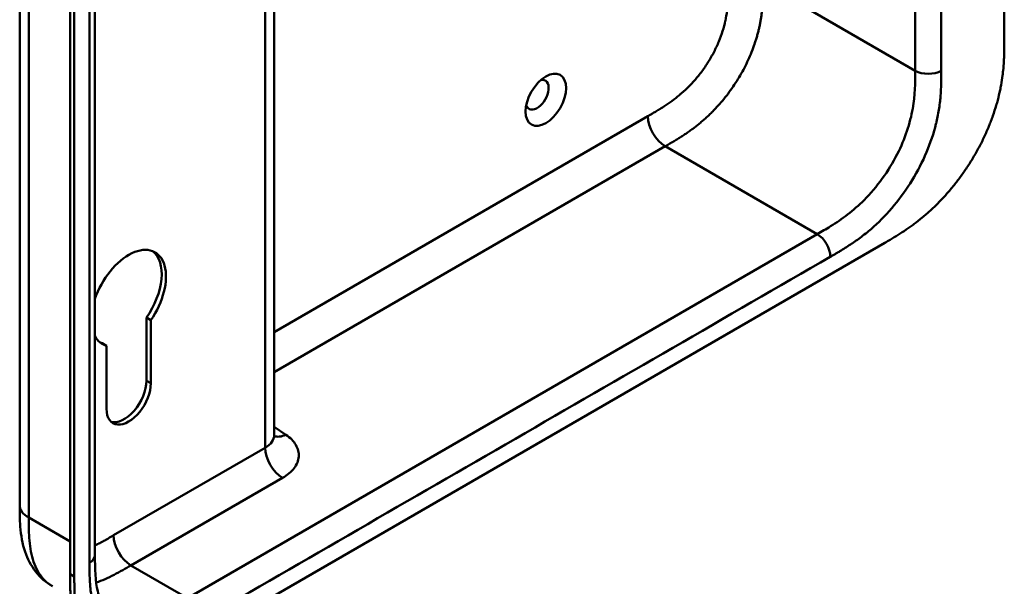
# Model space of a CAD drawing. Header units: millimetres. Extents: x 20 to 833, y 20 to 574.
# Tile 6 of 14: x 363 to 427, y 84 to 121. Entities that reach past the tile are written whole.
import ezdxf

# ---------------------------------------------------------------- set-up
doc = ezdxf.new("R2010")
doc.units = ezdxf.units.MM
doc.header["$LTSCALE"] = 2
doc.layers.add('Sichtbare Kanten(DIN)', color=7, linetype='Continuous', lineweight=50)
doc.layers.add('Sichtbare tangentiale Kanten(DIN)', color=7, linetype='Continuous', lineweight=50)

msp = doc.modelspace()

# ---------------------------------------------------------------- linework, layer by layer
at = {"layer": 'Sichtbare Kanten(DIN)'}
for p, q in [((426.585, 182.222), (426.585, 119.701)), ((365.782, 84.913), (365.782, 147.435)), ((367.398, 148.011), (367.398, 86.143)), ((366.057, 147.276), (366.057, 84.755)), ((379.067, 125.774), (379.067, 93.958)), ((373.987, 80.586), (418.813, 106.466)), ((371.035, 101.441), (370.752, 101.605)), ((370.752, 97.498), (370.752, 101.605)), ((371.035, 101.441), (371.035, 97.334)), ((368.15, 99.776), (367.867, 99.939)), ((368.15, 95.669), (368.15, 99.776)), ((362.501, 89.409), (362.501, 89.409)), ((367.398, 86.143), (367.398, 86.143))]:
    msp.add_line(p, q, dxfattribs=at)
msp.add_ellipse((396.745, 115.771), major_axis=(0.93, 1.611), ratio=0.57735, dxfattribs=at)
for centre, major_axis, start_param, end_param in [((396.18, 116.097), (-0.53, -0.918), 5.82728, 9.880683), ((369.592, 102.87), (1.72, 2.979), 4.561759, 8.19308), ((369.31, 103.033), (1.72, 2.979), 4.561759, 6.200871), ((369.592, 102.87), (-1.72, -2.979), 5.944087, 6.433735), ((369.31, 103.033), (-1.72, -2.979), 0.082315, 0.15055), ((369.309, 96.665), (-1.02, -1.767), 0.139096, 2.356194), ((369.592, 96.501), (-1.02, -1.767), 5.497787, 8.63938)]:
    msp.add_ellipse(centre, major_axis=major_axis, ratio=0.57735, start_param=start_param, end_param=end_param, dxfattribs=at)
for points, knots in [([(362.501, 89.409), (362.501, 100.296), (362.501, 111.182), (362.501, 131.805), (362.501, 141.541), (362.501, 151.277)], [0, 0, 0, 0, 10, 10, 18.94314, 18.94314, 18.94314, 18.94314]), ([(418.813, 106.466), (418.929, 106.533), (419.215, 106.7), (419.591, 106.927), (420.023, 107.203), (420.37, 107.439), (420.806, 107.757), (421.154, 108.029), (421.588, 108.396), (421.932, 108.709), (422.355, 109.126), (422.689, 109.479), (423.095, 109.944), (423.411, 110.333), (423.792, 110.838), (424.085, 111.257), (424.432, 111.794), (424.695, 112.234), (425.001, 112.794), (425.229, 113.247), (425.489, 113.816), (425.677, 114.273), (425.886, 114.843), (426.032, 115.295), (426.188, 115.853), (426.292, 116.293), (426.397, 116.833), (426.461, 117.255), (426.52, 117.77), (426.552, 118.173), (426.575, 118.663), (426.585, 119.142), (426.585, 119.516), (426.585, 119.701)], [0.0130421, 0.0130421, 0.0130421, 0.0130421, 0.0416672, 0.0833338, 0.1041671, 0.1458338, 0.1666671, 0.2083337, 0.2291671, 0.2708337, 0.291667, 0.3333337, 0.354167, 0.3958336, 0.416667, 0.4583336, 0.4791669, 0.5208336, 0.5416669, 0.5833336, 0.6041669, 0.6458335, 0.6666668, 0.7083335, 0.7291668, 0.7708335, 0.7916668, 0.8333334, 0.8541667, 0.8958334, 0.9166667, 0.9583334, 0.9999958, 0.9999958, 0.9999958, 0.9999958]), ([(379.067, 93.958), (379.067, 93.886), (379.092, 93.822), (379.096, 93.816), (379.096, 93.816), (379.096, 93.816)], [0, 0, 0, 0, 0.2297393, 0.2297393, 0.2417181, 0.2417181, 0.2417181, 0.2417181]), ([(364.636, 84.128), (364.212, 84.372), (363.834, 84.704), (363.238, 85.47), (363.012, 85.908), (362.674, 86.891), (362.581, 87.451), (362.502, 88.48), (362.501, 88.954), (362.501, 89.409)], [0, 0, 0, 0, 0.43777, 0.43777, 0.869336, 0.869336, 1.36639, 1.36639, 1.78514, 1.78514, 1.78514, 1.78514]), ([(367.398, 86.143), (367.398, 85.28), (367.424, 84.44), (367.659, 83.494), (367.762, 83.231), (368.061, 82.697), (368.274, 82.488), (368.514, 82.349)], [0, 0, 0, 0, 0.793105, 0.793105, 1.173513, 1.173513, 1.750739, 1.750739, 1.750739, 1.750739]), ([(367.691, 79.626), (367.63, 79.661), (367.448, 79.775), (367.221, 79.953), (366.956, 80.208), (366.763, 80.438), (366.545, 80.756), (366.39, 81.034), (366.223, 81.409), (366.11, 81.73), (365.995, 82.154), (365.923, 82.51), (365.863, 82.926), (365.834, 83.209), (365.813, 83.497), (365.802, 83.691), (365.793, 83.934), (365.788, 84.13), (365.784, 84.375), (365.782, 84.62), (365.782, 84.816), (365.782, 84.913)], [-0.4787048, -0.4787048, -0.4787048, -0.4787048, -0.4583375, -0.4166713, -0.3958382, -0.354172, -0.3333389, -0.2916727, -0.2708396, -0.2291735, -0.2083404, -0.1666742, -0.1458411, -0.1145915, -0.1041749, -0.0833418, -0.0729253, -0.0520922, -0.0416756, -0.0208425, -0.0000095, -0.0000095, -0.0000095, -0.0000095]), ([(366.057, 84.755), (366.057, 84.658), (366.057, 84.462), (366.058, 84.217), (366.062, 83.972), (366.067, 83.776), (366.077, 83.532), (366.087, 83.339), (366.109, 83.051), (366.137, 82.767), (366.197, 82.352), (366.269, 81.996), (366.384, 81.571), (366.497, 81.25), (366.665, 80.875), (366.819, 80.597), (367.037, 80.279), (367.231, 80.05), (367.495, 79.794), (367.724, 79.616), (368.029, 79.425), (368.289, 79.299), (368.63, 79.175), (368.916, 79.102), (369.288, 79.045), (369.596, 79.026), (369.993, 79.035), (370.318, 79.068), (370.733, 79.142), (371.07, 79.225), (371.454, 79.345), (371.712, 79.438), (371.971, 79.541), (372.143, 79.615), (372.359, 79.712), (372.532, 79.794), (372.748, 79.901), (372.92, 79.99), (373.178, 80.127), (373.521, 80.317), (373.818, 80.488), (373.987, 80.586)], [0.0000095, 0.0000095, 0.0000095, 0.0000095, 0.0208425, 0.0416756, 0.0520922, 0.0729253, 0.0833418, 0.1041749, 0.1145915, 0.1458411, 0.1666742, 0.2083404, 0.2291735, 0.2708396, 0.2916727, 0.3333389, 0.354172, 0.3958382, 0.4166713, 0.4583375, 0.4791706, 0.5208368, 0.5416698, 0.583336, 0.6041691, 0.6458353, 0.6666684, 0.7083346, 0.7291677, 0.7708339, 0.7916669, 0.8229166, 0.8333331, 0.8541662, 0.8645828, 0.8854159, 0.8958324, 0.9166655, 0.927082, 0.9583317, 0.9999979, 0.9999979, 0.9999979, 0.9999979])]:
    msp.add_open_spline(points, degree=3, knots=knots, dxfattribs=at)
at = {"layer": 'Sichtbare tangentiale Kanten(DIN)'}
for p, q in [((420.787, 179.528), (420.787, 117.66)), ((378.481, 93.142), (378.481, 125.436)), ((410.887, 123.375), (420.787, 117.66)), ((379.067, 100.665), (403.387, 114.706)), ((379.067, 98.052), (404.513, 112.743)), ((404.513, 112.743), (404.518, 112.747)), ((404.513, 112.743), (414.412, 107.028)), ((414.412, 107.028), (373.422, 83.362)), ((371.035, 97.334), (370.752, 97.498)), ((379.824, 93.988), (379.067, 94.509)), ((368.613, 87.444), (378.481, 93.142)), ((369.744, 85.485), (379.612, 91.182)), ((363.087, 88.593), (365.782, 87.036)), ((373.422, 83.362), (369.745, 85.485)), ((366.057, 84.755), (365.782, 84.913))]:
    msp.add_line(p, q, dxfattribs=at)
for points, degree in [([(422.484, 117.66), (422.484, 138.282), (422.484, 158.905), (422.484, 179.528)], 3), ([(363.087, 150.461), (363.087, 119.527), (363.087, 88.593)], 2), ([(367.047, 147.521), (367.047, 126.899), (367.047, 106.276), (367.047, 85.653)], 3), ([(404.518, 112.747), (406.622, 113.961), (408.649, 115.136), (410.887, 118.871), (410.887, 121.081), (410.887, 123.375)], 5), ([(422.484, 117.66), (422.015, 117.389), (421.255, 117.389), (420.787, 117.66)], 3), ([(403.387, 114.706), (403.387, 113.985), (403.894, 113.107), (404.518, 112.747)], 3), ([(414.412, 107.028), (414.881, 106.757), (415.26, 106.099), (415.261, 105.558)], 3), ([(374.27, 81.892), (387.934, 89.781), (401.597, 97.67), (415.261, 105.558)], 3), ([(378.481, 93.142), (378.87, 93.366), (379.067, 93.662), (379.067, 93.958)], 3), ([(379.824, 93.988), (379.541, 93.85), (379.28, 93.826), (379.072, 93.898)], 3), ([(379.612, 91.182), (378.987, 91.543), (378.481, 92.42), (378.481, 93.142)], 3), ([(363.087, 88.593), (362.696, 88.818), (362.501, 89.113), (362.501, 89.409)], 3), ([(368.613, 87.444), (368.613, 86.723), (369.119, 85.845), (369.744, 85.485)], 3), ([(367.398, 86.143), (367.398, 85.966), (367.281, 85.788), (367.047, 85.653)], 3)]:
    msp.add_open_spline(points, degree=degree, dxfattribs=at)
for points, knots in [([(403.387, 114.706), (403.453, 114.745), (403.519, 114.783), (403.586, 114.821), (403.607, 114.834), (403.628, 114.846), (403.65, 114.858), (403.671, 114.871), (403.692, 114.883), (403.714, 114.896), (403.756, 114.921), (403.799, 114.945), (403.841, 114.971), (403.863, 114.983), (403.884, 114.996), (403.905, 115.009), (403.948, 115.034), (403.991, 115.06), (404.034, 115.086), (404.056, 115.099), (404.078, 115.112), (404.099, 115.125), (404.205, 115.19), (404.313, 115.257), (404.422, 115.327), (404.424, 115.329), (404.426, 115.33), (404.428, 115.331), (404.602, 115.444), (404.768, 115.557), (404.936, 115.679), (404.938, 115.68), (404.941, 115.682), (404.944, 115.684), (405.113, 115.808), (405.28, 115.937), (405.447, 116.077), (405.448, 116.078), (405.45, 116.079), (405.451, 116.081), (405.621, 116.222), (405.789, 116.374), (405.953, 116.534), (405.954, 116.534), (405.955, 116.535), (405.956, 116.536), (406.121, 116.698), (406.285, 116.871), (406.443, 117.051), (406.601, 117.231), (406.755, 117.422), (406.901, 117.619), (407.048, 117.816), (407.189, 118.022), (407.32, 118.233), (407.453, 118.445), (407.579, 118.665), (407.693, 118.886), (407.807, 119.107), (407.912, 119.334), (408.006, 119.56), (408.098, 119.785), (408.181, 120.013), (408.251, 120.238), (408.321, 120.461), (408.38, 120.685), (408.428, 120.905), (408.428, 120.906), (408.429, 120.908), (408.429, 120.909), (408.476, 121.125), (408.512, 121.337), (408.54, 121.547), (408.54, 121.55), (408.54, 121.553), (408.541, 121.556), (408.568, 121.764), (408.587, 121.967), (408.599, 122.176), (408.6, 122.178), (408.6, 122.181), (408.6, 122.183), (408.606, 122.286), (408.611, 122.385), (408.614, 122.485), (408.618, 122.588), (408.62, 122.69), (408.622, 122.792), (408.625, 122.988), (408.625, 123.182), (408.625, 123.375)], [0, 0, 0, 0, 0.070218, 0.070218, 0.070218, 0.092832, 0.092832, 0.092832, 0.115446, 0.115446, 0.115446, 0.160675, 0.160675, 0.160675, 0.183289, 0.183289, 0.183289, 0.228941, 0.228941, 0.228941, 0.251767, 0.251767, 0.251767, 0.363762, 0.363762, 0.363762, 0.365897, 0.365897, 0.365897, 0.545781, 0.545781, 0.545781, 0.548566, 0.548566, 0.548566, 0.730533, 0.730533, 0.730533, 0.732167, 0.732167, 0.732167, 0.917085, 0.917085, 0.917085, 0.918159, 0.918159, 0.918159, 1.105341, 1.105341, 1.105341, 1.292583, 1.292583, 1.292583, 1.479843, 1.479843, 1.479843, 1.668316, 1.668316, 1.668316, 1.856049, 1.856049, 1.856049, 2.04267, 2.04267, 2.04267, 2.22752, 2.22752, 2.22752, 2.228844, 2.228844, 2.228844, 2.410408, 2.410408, 2.410408, 2.413125, 2.413125, 2.413125, 2.593238, 2.593238, 2.593238, 2.595429, 2.595429, 2.595429, 2.684558, 2.684558, 2.684558, 2.776286, 2.776286, 2.776286, 2.954074, 2.954074, 2.954074, 2.954074]), ([(420.787, 117.66), (420.787, 116.868), (420.773, 116.057), (420.625, 115.206), (420.458, 114.246), (420.124, 113.227), (419.622, 112.239), (419.059, 111.132), (418.299, 110.089), (417.458, 109.247), (416.767, 108.556), (416.027, 108.005), (415.275, 107.539), (414.988, 107.361), (414.7, 107.194), (414.412, 107.028)], [-3.587895, -3.587895, -3.587895, -3.587895, -2.845409, -2.845409, -2.845409, -2.006875, -2.006875, -2.006875, -1.066961, -1.066961, -1.066961, -0.294358, -0.294358, -0.294358, 0, 0, 0, 0]), ([(415.261, 105.558), (415.321, 105.594), (415.382, 105.629), (415.443, 105.664), (415.5, 105.697), (415.557, 105.73), (415.614, 105.763), (415.643, 105.78), (415.671, 105.797), (415.7, 105.814), (415.784, 105.863), (415.867, 105.913), (415.957, 105.967), (415.959, 105.968), (415.961, 105.969), (415.963, 105.971), (416.214, 106.122), (416.44, 106.265), (416.668, 106.419), (416.672, 106.422), (416.676, 106.424), (416.68, 106.427), (416.913, 106.584), (417.147, 106.752), (417.38, 106.932), (417.382, 106.934), (417.384, 106.936), (417.387, 106.937), (417.62, 107.118), (417.853, 107.311), (418.082, 107.516), (418.084, 107.518), (418.085, 107.52), (418.087, 107.521), (418.549, 107.935), (419.001, 108.403), (419.417, 108.905), (419.837, 109.41), (420.237, 109.968), (420.59, 110.546), (420.943, 111.124), (421.261, 111.742), (421.52, 112.353), (421.777, 112.962), (421.988, 113.594), (422.139, 114.206), (422.139, 114.207), (422.14, 114.209), (422.14, 114.21), (422.215, 114.514), (422.276, 114.816), (422.324, 115.113), (422.324, 115.115), (422.325, 115.118), (422.325, 115.12), (422.373, 115.416), (422.408, 115.707), (422.432, 115.99), (422.432, 115.995), (422.432, 115.999), (422.433, 116.004), (422.456, 116.282), (422.47, 116.552), (422.477, 116.84), (422.477, 116.844), (422.477, 116.849), (422.477, 116.853), (422.484, 117.133), (422.484, 117.396), (422.484, 117.66)], [79.050735, 79.050735, 79.050735, 79.050735, 79.115326, 79.115326, 79.115326, 79.175852, 79.175852, 79.175852, 79.206115, 79.206115, 79.206115, 79.29477, 79.29477, 79.29477, 79.296904, 79.296904, 79.296904, 79.544256, 79.544256, 79.544256, 79.548758, 79.548758, 79.548758, 79.800076, 79.800076, 79.800076, 79.802526, 79.802526, 79.802526, 80.054962, 80.054962, 80.054962, 80.056924, 80.056924, 80.056924, 80.565665, 80.565665, 80.565665, 81.078223, 81.078223, 81.078223, 81.591387, 81.591387, 81.591387, 82.102645, 82.102645, 82.102645, 82.103787, 82.103787, 82.103787, 82.357518, 82.357518, 82.357518, 82.35964, 82.35964, 82.35964, 82.612159, 82.612159, 82.612159, 82.616454, 82.616454, 82.616454, 82.864896, 82.864896, 82.864896, 82.868708, 82.868708, 82.868708, 83.11068, 83.11068, 83.11068, 83.11068]), ([(379.612, 91.182), (379.927, 91.364), (380.184, 91.581), (380.362, 91.814), (380.54, 92.048), (380.644, 92.305), (380.663, 92.561), (380.683, 92.817), (380.618, 93.079), (380.476, 93.32), (380.334, 93.562), (380.111, 93.791), (379.824, 93.988)], [0, 0, 0, 0, 0.25, 0.25, 0.25, 0.5, 0.5, 0.5, 0.75, 0.75, 0.75, 1, 1, 1, 1]), ([(363.087, 88.593), (363.087, 88.388), (363.087, 88.176), (363.09, 87.966), (363.094, 87.733), (363.103, 87.501), (363.118, 87.277), (363.135, 87.033), (363.161, 86.797), (363.198, 86.569), (363.236, 86.333), (363.286, 86.105), (363.353, 85.886), (363.419, 85.665), (363.501, 85.455), (363.599, 85.262), (363.697, 85.067), (363.81, 84.889), (363.939, 84.729), (364.067, 84.569), (364.211, 84.428), (364.368, 84.307), (364.453, 84.242), (364.542, 84.182), (364.636, 84.128)], [0, 0, 0, 0, 0.200333, 0.200333, 0.200333, 0.423418, 0.423418, 0.423418, 0.666166, 0.666166, 0.666166, 0.918702, 0.918702, 0.918702, 1.172126, 1.172126, 1.172126, 1.426817, 1.426817, 1.426817, 1.680705, 1.680705, 1.680705, 1.818494, 1.818494, 1.818494, 1.818494]), ([(367.398, 86.78), (367.457, 86.809), (367.515, 86.838), (367.575, 86.869), (367.577, 86.87), (367.579, 86.871), (367.582, 86.872), (367.668, 86.916), (367.751, 86.96), (367.836, 87.006), (367.924, 87.053), (368.011, 87.101), (368.098, 87.15), (368.271, 87.247), (368.442, 87.345), (368.613, 87.444)], [2.5295232, 2.5295232, 2.5295232, 2.5295232, 2.5912707, 2.5912707, 2.5912707, 2.5934316, 2.5934316, 2.5934316, 2.6826872, 2.6826872, 2.6826872, 2.7744645, 2.7744645, 2.7744645, 2.9560325, 2.9560325, 2.9560325, 2.9560325]), ([(367.047, 85.653), (367.047, 85.614), (367.047, 85.575), (367.047, 85.504), (367.047, 85.471), (367.047, 85.406), (367.047, 85.373), (367.048, 85.178), (367.05, 85.015), (367.054, 84.855)], [60.4984537, 60.4984537, 60.4984537, 60.4984537, 60.5342773, 60.5342773, 60.5642722, 60.5642722, 60.5942671, 60.5942671, 60.7442414, 60.7442414, 60.7442414, 60.7442414]), ([(367.479, 84.378), (367.668, 84.439), (367.86, 84.513), (368.25, 84.681), (368.448, 84.775), (368.835, 84.973), (369.024, 85.075), (369.391, 85.281), (369.568, 85.383), (369.744, 85.485)], [2.8046412, 2.8046412, 2.8046412, 2.8046412, 3.0086633, 3.0086633, 3.2132608, 3.2132608, 3.4049969, 3.4049969, 3.584828, 3.584828, 3.584828, 3.584828]), ([(367.054, 84.855), (367.061, 84.562), (367.075, 84.307), (367.098, 84.057), (367.098, 84.052), (367.099, 84.048), (367.099, 84.044), (367.123, 83.789), (367.158, 83.537), (367.206, 83.297), (367.206, 83.295), (367.206, 83.293), (367.207, 83.291), (367.255, 83.05), (367.316, 82.818), (367.391, 82.6), (367.391, 82.6), (367.391, 82.599), (367.392, 82.598), (367.542, 82.16), (367.753, 81.771), (368.011, 81.46), (368.17, 81.267), (368.351, 81.098), (368.549, 80.957)], [60.744241, 60.744241, 60.744241, 60.744241, 60.992687, 60.992687, 60.992687, 60.996983, 60.996983, 60.996983, 61.249514, 61.249514, 61.249514, 61.251636, 61.251636, 61.251636, 61.505377, 61.505377, 61.505377, 61.506519, 61.506519, 61.506519, 62.017834, 62.017834, 62.017834, 62.33301, 62.33301, 62.33301, 62.33301])]:
    msp.add_open_spline(points, degree=3, knots=knots, dxfattribs=at)

doc.saveas('drawing.dxf')
